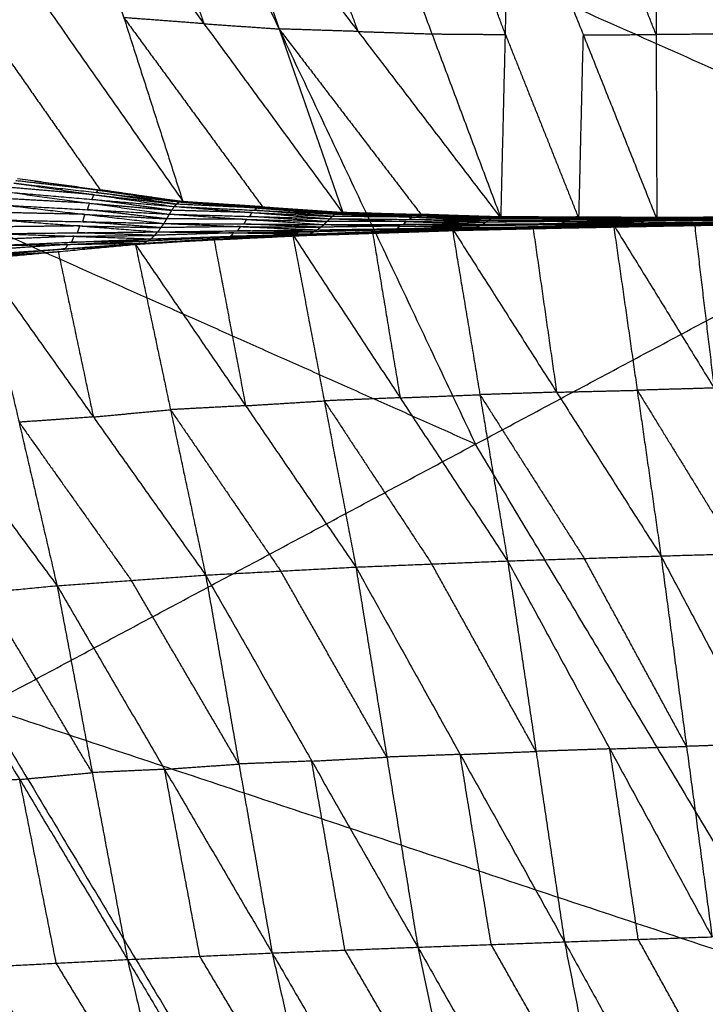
# Model space of a CAD drawing. Header units: millimetres. Extents: x -106 to 110, y -96 to 120.
# Tile 70 of 256: x -69.38 to -65.34, y -27.97 to -22.17. Entities that reach past the tile are written whole.
import ezdxf

# ---------------------------------------------------------------- set-up
doc = ezdxf.new("R2010")
doc.units = ezdxf.units.MM
doc.header["$MEASUREMENT"] = 0
doc.layers.add('Default', color=7, linetype='Continuous', true_color=0x000000)

msp = doc.modelspace()

# ---------------------------------------------------------------- linework, layer by layer
at = {"layer": 'Default'}
for points in [[(-66.9245, -16.5192, 4.6759), (-65.3635, -19.8197, 4.6759), (-63.8025, -23.1202, 4.6759)], [(-72.9889, -19.0312, 5.5886), (-68.3957, -21.0757, 5.1322), (-63.8025, -23.1202, 4.6759)], [(-70.0134, -20.9644, 0.2968), (-69.2177, -22.1001, 1.1482), (-68.422, -23.2357, 1.9995)], [(-69.1168, -21.0719, 0.1125), (-68.7694, -22.1538, 1.056), (-68.422, -23.2357, 1.9995)], [(-69.1168, -21.0719, 0.1125), (-68.297, -22.1894, 0.9796), (-67.4772, -23.307, 1.8467)], [(-68.6744, -21.1026, 0.0293), (-68.4857, -21.646, 0.5045), (-68.297, -22.1894, 0.9796)], [(-68.3957, -21.0757, 5.1322), (-67.5464, -22.8715, 5.1322), (-66.697, -24.6673, 5.1322)], [(-68.232, -21.1334, -0.0539), (-67.8546, -22.2202, 0.8964), (-67.4772, -23.307, 1.8467)], [(-68.232, -21.1334, -0.0539), (-67.3893, -22.2351, 0.8243), (-66.5467, -23.3369, 1.7025)], [(-67.7964, -21.1478, -0.1288), (-67.5929, -21.6915, 0.3478), (-67.3893, -22.2351, 0.8243)], [(-67.3608, -21.1622, -0.2036), (-66.9537, -22.2495, 0.7495), (-66.5467, -23.3369, 1.7025)], [(-66.5205, -22.253, 0.6818), (-66.724, -21.7093, 0.2052), (-66.9275, -21.1656, -0.2713)], [(-66.5467, -23.3369, 1.7025), (-66.5205, -22.253, 0.6818), (-66.4943, -21.169, -0.339)], [(-66.4943, -21.169, -0.339), (-66.0613, -22.2557, 0.6144), (-65.6283, -23.3423, 1.5677)], [(-65.6326, -22.2529, 0.5536), (-65.8491, -21.7095, 0.077), (-66.0656, -21.1662, -0.3997)], [(-65.6368, -21.1634, -0.4604), (-65.6326, -22.2529, 0.5536), (-65.6283, -23.3423, 1.5677)], [(-65.6368, -21.1634, -0.4604), (-65.1742, -22.2507, 0.4905), (-64.7115, -23.338, 1.4415)], [(-69.7044, -22.0328, 1.2294), (-69.3065, -22.6007, 1.655), (-68.9086, -23.1685, 2.0807)], [(-68.7694, -22.1538, 1.056), (-68.3595, -22.7126, 1.4896), (-67.9496, -23.2714, 1.9231)], [(-68.297, -22.1894, 0.9796), (-68.5332, -22.1716, 1.0178), (-68.7694, -22.1538, 1.056)], [(-68.297, -22.1894, 0.9796), (-68.0758, -22.2048, 0.938), (-67.8546, -22.2202, 0.8964)], [(-67.8546, -22.2202, 0.8964), (-67.4333, -22.7711, 1.3355), (-67.0119, -23.3219, 1.7746)], [(-67.3893, -22.2351, 0.8243), (-67.622, -22.2277, 0.8604), (-67.8546, -22.2202, 0.8964)], [(-67.3893, -22.2351, 0.8243), (-67.1715, -22.2423, 0.7869), (-66.9537, -22.2495, 0.7495)], [(-66.9537, -22.2495, 0.7495), (-66.7371, -22.2513, 0.7156), (-66.5205, -22.253, 0.6818)], [(-66.5205, -22.253, 0.6818), (-66.304, -22.7963, 1.1584), (-66.0875, -23.3396, 1.6351)], [(-66.0875, -23.3396, 1.6351), (-66.0744, -22.7976, 1.1247), (-66.0613, -22.2557, 0.6144)], [(-66.0613, -22.2557, 0.6144), (-65.8469, -22.2543, 0.584), (-65.6326, -22.2529, 0.5536)], [(-65.1742, -22.2507, 0.4905), (-65.4034, -22.2518, 0.5221), (-65.6326, -22.2529, 0.5536)], [(-66.697, -24.6673, 5.1322), (-68.9936, -23.6451, 5.3604), (-71.2902, -22.6228, 5.5886)], [(-69.5915, -26.2144, 5.5886), (-66.697, -24.6673, 5.1322), (-63.8025, -23.1202, 4.6759)], [(-69.4182, -23.1283, 2.0974), (-68.9451, -23.1973, 2.0132), (-68.4719, -23.2663, 1.9289)], [(-69.4182, -23.1283, 2.0974), (-68.9316, -23.1839, 2.0292), (-68.4451, -23.2396, 1.961)], [(-68.9202, -23.1704, 2.0614), (-69.1635, -23.1426, 2.0955), (-69.4068, -23.1148, 2.1297)], [(-69.3953, -23.1013, 2.1619), (-68.9202, -23.1704, 2.0614), (-68.4451, -23.2396, 1.961)], [(-69.3953, -23.1013, 2.1619), (-68.9086, -23.1685, 2.0807), (-68.422, -23.2357, 1.9995)], [(-69.4424, -23.1828, 2.0467), (-68.9715, -23.2473, 1.9823), (-68.5006, -23.3118, 1.9179)], [(-69.4424, -23.1828, 2.0467), (-68.9571, -23.2245, 1.9878), (-68.4719, -23.2663, 1.9289)], [(-68.9451, -23.1973, 2.0132), (-69.1877, -23.1764, 2.0426), (-69.4303, -23.1555, 2.0721)], [(-68.9571, -23.2245, 1.9878), (-68.9511, -23.2109, 2.0005), (-68.9451, -23.1973, 2.0132)], [(-68.9451, -23.1973, 2.0132), (-68.7018, -23.2251, 1.979), (-68.4585, -23.2529, 1.9449)], [(-68.9316, -23.1839, 2.0292), (-68.9259, -23.1772, 2.0453), (-68.9202, -23.1704, 2.0614)], [(-68.4585, -23.2529, 1.9449), (-68.6951, -23.2184, 1.9871), (-68.9316, -23.1839, 2.0292)], [(-68.9202, -23.1704, 2.0614), (-68.6768, -23.204, 2.0208), (-68.4335, -23.2376, 1.9803)], [(-68.4335, -23.2376, 1.9803), (-68.6711, -23.2031, 2.0305), (-68.9086, -23.1685, 2.0807)], [(-69.4654, -23.2592, 2.0262), (-68.999, -23.3128, 1.9776), (-68.5326, -23.3663, 1.9291)], [(-69.4654, -23.2592, 2.0262), (-68.983, -23.2855, 1.9721), (-68.5006, -23.3118, 1.9179)], [(-68.9715, -23.2473, 1.9823), (-69.2127, -23.2341, 2.0094), (-69.4539, -23.221, 2.0365)], [(-68.983, -23.2855, 1.9721), (-68.9773, -23.2664, 1.9772), (-68.9715, -23.2473, 1.9823)], [(-68.9715, -23.2473, 1.9823), (-68.7289, -23.2682, 1.9529), (-68.4863, -23.289, 1.9234)], [(-68.4863, -23.289, 1.9234), (-68.7217, -23.2568, 1.9556), (-68.9571, -23.2245, 1.9878)], [(-68.5006, -23.3118, 1.9179), (-68.4863, -23.289, 1.9234), (-68.4719, -23.2663, 1.9289)], [(-68.4719, -23.2663, 1.9289), (-68.4585, -23.2529, 1.9449), (-68.4451, -23.2396, 1.961)], [(-68.4719, -23.2663, 1.9289), (-68.0136, -23.3023, 1.8644), (-67.5553, -23.3384, 1.7999)], [(-68.4719, -23.2663, 1.9289), (-67.9986, -23.2887, 1.867), (-67.5253, -23.3111, 1.8051)], [(-67.9852, -23.2753, 1.883), (-68.2218, -23.2641, 1.914), (-68.4585, -23.2529, 1.9449)], [(-68.4451, -23.2396, 1.961), (-68.4335, -23.2376, 1.9803), (-68.422, -23.2357, 1.9995)], [(-68.4451, -23.2396, 1.961), (-67.9852, -23.2753, 1.883), (-67.5253, -23.3111, 1.8051)], [(-68.4451, -23.2396, 1.961), (-67.9719, -23.2696, 1.893), (-67.4988, -23.2996, 1.825)], [(-68.4335, -23.2376, 1.9803), (-68.2027, -23.2536, 1.9366), (-67.9719, -23.2696, 1.893)], [(-67.9604, -23.2676, 1.9123), (-68.1969, -23.2526, 1.9463), (-68.4335, -23.2376, 1.9803)], [(-68.422, -23.2357, 1.9995), (-67.9604, -23.2676, 1.9123), (-67.4988, -23.2996, 1.825)], [(-68.422, -23.2357, 1.9995), (-67.9496, -23.2714, 1.9231), (-67.4772, -23.307, 1.8467)], [(-67.5121, -23.3053, 1.815), (-67.742, -23.2874, 1.854), (-67.9719, -23.2696, 1.893)], [(-67.9604, -23.2676, 1.9123), (-67.7242, -23.2855, 1.8741), (-67.488, -23.3033, 1.8359)], [(-67.9496, -23.2714, 1.9231), (-67.955, -23.2695, 1.9177), (-67.9604, -23.2676, 1.9123)], [(-68.999, -23.3128, 1.9776), (-69.2381, -23.3077, 2.0046), (-69.4772, -23.3027, 2.0315)], [(-69.0107, -23.3563, 1.983), (-69.0049, -23.3345, 1.9803), (-68.999, -23.3128, 1.9776)], [(-68.999, -23.3128, 1.9776), (-68.7578, -23.3259, 1.9506), (-68.5166, -23.3391, 1.9235)], [(-68.5166, -23.3391, 1.9235), (-68.7498, -23.3123, 1.9478), (-68.983, -23.2855, 1.9721)], [(-68.5326, -23.3663, 1.9291), (-68.5166, -23.3391, 1.9235), (-68.5006, -23.3118, 1.9179)], [(-68.5006, -23.3118, 1.9179), (-68.0453, -23.3424, 1.8642), (-67.5899, -23.373, 1.8105)], [(-68.5006, -23.3118, 1.9179), (-68.028, -23.3251, 1.8589), (-67.5553, -23.3384, 1.7999)], [(-68.0136, -23.3023, 1.8644), (-68.2499, -23.2957, 1.8939), (-68.4863, -23.289, 1.9234)], [(-68.028, -23.3251, 1.8589), (-68.0208, -23.3137, 1.8616), (-68.0136, -23.3023, 1.8644)], [(-67.5726, -23.3557, 1.8052), (-67.8003, -23.3404, 1.832), (-68.028, -23.3251, 1.8589)], [(-68.0136, -23.3023, 1.8644), (-67.777, -23.3135, 1.8334), (-67.5403, -23.3247, 1.8025)], [(-67.9986, -23.2887, 1.867), (-67.9919, -23.282, 1.875), (-67.9852, -23.2753, 1.883)], [(-67.5403, -23.3247, 1.8025), (-67.7695, -23.3067, 1.8347), (-67.9986, -23.2887, 1.867)], [(-67.9852, -23.2753, 1.883), (-67.7486, -23.2903, 1.849), (-67.5121, -23.3053, 1.815)], [(-67.5553, -23.3384, 1.7999), (-67.5403, -23.3247, 1.8025), (-67.5253, -23.3111, 1.8051)], [(-67.0729, -23.3292, 1.7409), (-67.3066, -23.327, 1.7717), (-67.5403, -23.3247, 1.8025)], [(-67.5253, -23.3111, 1.8051), (-67.5121, -23.3053, 1.815), (-67.4988, -23.2996, 1.825)], [(-67.5253, -23.3111, 1.8051), (-67.0729, -23.3292, 1.7409), (-66.6205, -23.3474, 1.6767)], [(-67.5253, -23.3111, 1.8051), (-67.0584, -23.3205, 1.7419), (-66.5915, -23.3299, 1.6787)], [(-67.0451, -23.3147, 1.7519), (-67.2786, -23.31, 1.7835), (-67.5121, -23.3053, 1.815)], [(-67.4988, -23.2996, 1.825), (-67.488, -23.3033, 1.8359), (-67.4772, -23.307, 1.8467)], [(-67.4988, -23.2996, 1.825), (-67.0451, -23.3147, 1.7519), (-66.5915, -23.3299, 1.6787)], [(-67.4988, -23.2996, 1.825), (-67.0326, -23.3126, 1.7581), (-66.5665, -23.3256, 1.6912)], [(-67.4988, -23.2996, 1.825), (-67.0227, -23.3182, 1.7638), (-66.5467, -23.3369, 1.7025)], [(-67.0119, -23.3219, 1.7746), (-67.25, -23.3126, 1.8052), (-67.488, -23.3033, 1.8359)], [(-67.4772, -23.307, 1.8467), (-67.0119, -23.3219, 1.7746), (-66.5467, -23.3369, 1.7025)], [(-67.0584, -23.3205, 1.7419), (-67.0518, -23.3176, 1.7469), (-67.0451, -23.3147, 1.7519)], [(-66.606, -23.3386, 1.6777), (-66.8322, -23.3295, 1.7098), (-67.0584, -23.3205, 1.7419)], [(-67.0451, -23.3147, 1.7519), (-66.812, -23.3212, 1.7184), (-66.579, -23.3278, 1.685)], [(-66.579, -23.3278, 1.685), (-66.8058, -23.3202, 1.7215), (-67.0326, -23.3126, 1.7581)], [(-67.0227, -23.3182, 1.7638), (-67.0277, -23.3154, 1.7609), (-67.0326, -23.3126, 1.7581)], [(-66.5566, -23.3313, 1.6968), (-66.7896, -23.3247, 1.7303), (-67.0227, -23.3182, 1.7638)], [(-67.0227, -23.3182, 1.7638), (-67.0173, -23.3201, 1.7692), (-67.0119, -23.3219, 1.7746)], [(-66.5915, -23.3299, 1.6787), (-66.579, -23.3278, 1.685), (-66.5665, -23.3256, 1.6912)], [(-66.5665, -23.3256, 1.6912), (-66.5566, -23.3313, 1.6968), (-66.5467, -23.3369, 1.7025)], [(-66.5665, -23.3256, 1.6912), (-66.1161, -23.3291, 1.6219), (-65.6657, -23.3326, 1.5526)], [(-66.5665, -23.3256, 1.6912), (-66.1055, -23.3284, 1.6262), (-65.6445, -23.3311, 1.5613)], [(-66.5665, -23.3256, 1.6912), (-66.0974, -23.334, 1.6294), (-65.6283, -23.3423, 1.5677)], [(-69.0288, -23.3812, 1.9923), (-69.2655, -23.3838, 2.0208), (-69.5022, -23.3864, 2.0492)], [(-69.4889, -23.3462, 2.0369), (-69.0288, -23.3812, 1.9923), (-68.5688, -23.4161, 1.9476)], [(-69.4889, -23.3462, 2.0369), (-69.0107, -23.3563, 1.983), (-68.5326, -23.3663, 1.9291)], [(-69.0421, -23.4213, 2.0046), (-69.0355, -23.4012, 1.9984), (-69.0288, -23.3812, 1.9923)], [(-69.0288, -23.3812, 1.9923), (-68.7898, -23.3862, 1.9653), (-68.5507, -23.3912, 1.9384)], [(-68.5507, -23.3912, 1.9384), (-68.7807, -23.3737, 1.9607), (-69.0107, -23.3563, 1.983)], [(-68.5688, -23.4161, 1.9476), (-68.5507, -23.3912, 1.9384), (-68.5326, -23.3663, 1.9291)], [(-68.0809, -23.3851, 1.8768), (-68.3158, -23.3882, 1.9076), (-68.5507, -23.3912, 1.9384)], [(-68.5326, -23.3663, 1.9291), (-68.0809, -23.3851, 1.8768), (-67.6292, -23.404, 1.8245)], [(-68.5326, -23.3663, 1.9291), (-68.0612, -23.3697, 1.8698), (-67.5899, -23.373, 1.8105)], [(-68.0453, -23.3424, 1.8642), (-68.2809, -23.3407, 1.8939), (-68.5166, -23.3391, 1.9235)], [(-68.099, -23.41, 1.8861), (-68.0899, -23.3976, 1.8814), (-68.0809, -23.3851, 1.8768)], [(-68.0809, -23.3851, 1.8768), (-67.8452, -23.3868, 1.8472), (-67.6095, -23.3885, 1.8175)], [(-68.0612, -23.3697, 1.8698), (-68.0532, -23.356, 1.867), (-68.0453, -23.3424, 1.8642)], [(-67.6095, -23.3885, 1.8175), (-67.8354, -23.3791, 1.8437), (-68.0612, -23.3697, 1.8698)], [(-68.0453, -23.3424, 1.8642), (-67.8089, -23.3491, 1.8347), (-67.5726, -23.3557, 1.8052)], [(-67.6292, -23.404, 1.8245), (-67.6095, -23.3885, 1.8175), (-67.5899, -23.373, 1.8105)], [(-67.1413, -23.382, 1.7538), (-67.3754, -23.3852, 1.7856), (-67.6095, -23.3885, 1.8175)], [(-67.5899, -23.373, 1.8105), (-67.5726, -23.3557, 1.8052), (-67.5553, -23.3384, 1.7999)], [(-67.5899, -23.373, 1.8105), (-67.1221, -23.3719, 1.7484), (-66.6543, -23.3708, 1.6863)], [(-67.5899, -23.373, 1.8105), (-67.1413, -23.382, 1.7538), (-66.6926, -23.3909, 1.697)], [(-67.1048, -23.3546, 1.7431), (-67.3387, -23.3551, 1.7741), (-67.5726, -23.3557, 1.8052)], [(-67.5553, -23.3384, 1.7999), (-67.1048, -23.3546, 1.7431), (-66.6543, -23.3708, 1.6863)], [(-67.5553, -23.3384, 1.7999), (-67.0879, -23.3429, 1.7383), (-66.6205, -23.3474, 1.6767)], [(-67.1609, -23.3974, 1.7607), (-67.1511, -23.3897, 1.7572), (-67.1413, -23.382, 1.7538)], [(-67.1413, -23.382, 1.7538), (-66.9074, -23.3814, 1.7227), (-66.6735, -23.3809, 1.6916)], [(-67.1221, -23.3719, 1.7484), (-67.1135, -23.3632, 1.7458), (-67.1048, -23.3546, 1.7431)], [(-66.6735, -23.3809, 1.6916), (-66.8978, -23.3764, 1.72), (-67.1221, -23.3719, 1.7484)], [(-67.1048, -23.3546, 1.7431), (-66.8711, -23.3568, 1.7123), (-66.6374, -23.3591, 1.6815)], [(-67.0879, -23.3429, 1.7383), (-67.0804, -23.336, 1.7396), (-67.0729, -23.3292, 1.7409)], [(-66.6374, -23.3591, 1.6815), (-66.8626, -23.351, 1.7099), (-67.0879, -23.3429, 1.7383)], [(-67.0729, -23.3292, 1.7409), (-66.8394, -23.3339, 1.7093), (-66.606, -23.3386, 1.6777)], [(-66.834, -23.3961, 1.7515), (-66.359, -23.3846, 1.6791), (-65.8839, -23.3731, 1.6067)], [(-66.8082, -23.4015, 1.743), (-66.5836, -23.3931, 1.711), (-66.359, -23.3846, 1.6791)], [(-66.7824, -23.407, 1.7344), (-66.3331, -23.3901, 1.6706), (-65.8839, -23.3731, 1.6067)], [(-66.7824, -23.407, 1.7344), (-66.3097, -23.3959, 1.6651), (-65.837, -23.3849, 1.5958)], [(-66.7358, -23.4045, 1.7139), (-66.2864, -23.3947, 1.6548), (-65.837, -23.3849, 1.5958)], [(-66.7358, -23.4045, 1.7139), (-66.2652, -23.3951, 1.6473), (-65.7947, -23.3856, 1.5807)], [(-66.6926, -23.3909, 1.697), (-66.6735, -23.3809, 1.6916), (-66.6543, -23.3708, 1.6863)], [(-66.6926, -23.3909, 1.697), (-66.2242, -23.3839, 1.6324), (-65.7557, -23.3768, 1.5679)], [(-66.6926, -23.3909, 1.697), (-66.2437, -23.3883, 1.6389), (-65.7947, -23.3856, 1.5807)], [(-66.205, -23.3738, 1.6271), (-66.4392, -23.3773, 1.6594), (-66.6735, -23.3809, 1.6916)], [(-66.6543, -23.3708, 1.6863), (-66.6374, -23.3591, 1.6815), (-66.6205, -23.3474, 1.6767)], [(-66.6543, -23.3708, 1.6863), (-66.1878, -23.3666, 1.6229), (-65.7213, -23.3624, 1.5596)], [(-66.6543, -23.3708, 1.6863), (-66.205, -23.3738, 1.6271), (-65.7557, -23.3768, 1.5679)], [(-66.1709, -23.3549, 1.6181), (-66.4041, -23.357, 1.6498), (-66.6374, -23.3591, 1.6815)], [(-66.6205, -23.3474, 1.6767), (-66.606, -23.3386, 1.6777), (-66.5915, -23.3299, 1.6787)], [(-66.6205, -23.3474, 1.6767), (-66.1558, -23.3462, 1.6141), (-65.6911, -23.3451, 1.5515)], [(-66.6205, -23.3474, 1.6767), (-66.1709, -23.3549, 1.6181), (-65.7213, -23.3624, 1.5596)], [(-66.1413, -23.3375, 1.6151), (-66.3736, -23.3381, 1.6464), (-66.606, -23.3386, 1.6777)], [(-66.5915, -23.3299, 1.6787), (-66.1413, -23.3375, 1.6151), (-65.6911, -23.3451, 1.5515)], [(-66.5915, -23.3299, 1.6787), (-66.1286, -23.3312, 1.6157), (-65.6657, -23.3326, 1.5526)], [(-66.1161, -23.3291, 1.6219), (-66.3475, -23.3284, 1.6534), (-66.579, -23.3278, 1.685)], [(-66.0875, -23.3396, 1.6351), (-66.322, -23.3354, 1.666), (-66.5566, -23.3313, 1.6968)], [(-66.5467, -23.3369, 1.7025), (-66.0875, -23.3396, 1.6351), (-65.6283, -23.3423, 1.5677)], [(-66.359, -23.3846, 1.6791), (-66.289, -23.8729, 1.2992), (-66.219, -24.3611, 0.9193)], [(-66.3331, -23.3901, 1.6706), (-66.0968, -23.3845, 1.6359), (-65.8604, -23.379, 1.6012)], [(-66.2864, -23.3947, 1.6548), (-66.0511, -23.39, 1.6215), (-65.8158, -23.3852, 1.5883)], [(-65.8158, -23.3852, 1.5883), (-66.0405, -23.3902, 1.6178), (-66.2652, -23.3951, 1.6473)], [(-66.2437, -23.3883, 1.6389), (-66.0094, -23.3847, 1.6066), (-65.7752, -23.3812, 1.5743)], [(-66.2242, -23.3839, 1.6324), (-66.2146, -23.3788, 1.6298), (-66.205, -23.3738, 1.6271)], [(-65.7752, -23.3812, 1.5743), (-65.9997, -23.3825, 1.6034), (-66.2242, -23.3839, 1.6324)], [(-66.205, -23.3738, 1.6271), (-65.9717, -23.3717, 1.5954), (-65.7385, -23.3696, 1.5637)], [(-66.1878, -23.3666, 1.6229), (-66.1793, -23.3607, 1.6205), (-66.1709, -23.3549, 1.6181)], [(-65.7385, -23.3696, 1.5637), (-65.9631, -23.3681, 1.5933), (-66.1878, -23.3666, 1.6229)], [(-66.1709, -23.3549, 1.6181), (-65.9385, -23.3543, 1.5868), (-65.7062, -23.3537, 1.5555)], [(-66.1558, -23.3462, 1.6141), (-66.1485, -23.3418, 1.6146), (-66.1413, -23.3375, 1.6151)], [(-65.7062, -23.3537, 1.5555), (-65.931, -23.35, 1.5848), (-66.1558, -23.3462, 1.6141)], [(-66.1413, -23.3375, 1.6151), (-65.9099, -23.3382, 1.5836), (-65.6784, -23.3388, 1.552)], [(-66.1286, -23.3312, 1.6157), (-66.1224, -23.3302, 1.6188), (-66.1161, -23.3291, 1.6219)], [(-65.6784, -23.3388, 1.552), (-65.9035, -23.335, 1.5838), (-66.1286, -23.3312, 1.6157)], [(-66.1161, -23.3291, 1.6219), (-65.8856, -23.3305, 1.5894), (-65.6551, -23.3319, 1.5569)], [(-65.6551, -23.3319, 1.5569), (-65.8803, -23.3301, 1.5916), (-66.1055, -23.3284, 1.6262)], [(-66.0974, -23.334, 1.6294), (-66.1014, -23.3312, 1.6278), (-66.1055, -23.3284, 1.6262)], [(-65.6364, -23.3367, 1.5645), (-65.8669, -23.3354, 1.5969), (-66.0974, -23.334, 1.6294)], [(-66.0974, -23.334, 1.6294), (-66.0924, -23.3368, 1.6323), (-66.0875, -23.3396, 1.6351)], [(-65.8839, -23.3731, 1.6067), (-65.407, -23.3648, 1.5393), (-64.9301, -23.3565, 1.472)], [(-65.8839, -23.3731, 1.6067), (-65.8604, -23.379, 1.6012), (-65.837, -23.3849, 1.5958)], [(-65.8839, -23.3731, 1.6067), (-65.7439, -24.3496, 0.8469), (-65.6039, -25.3261, 0.087)], [(-65.8839, -23.3731, 1.6067), (-65.291, -24.3366, 0.7792), (-64.6982, -25.3, -0.0482)], [(-65.8604, -23.379, 1.6012), (-65.6337, -23.3719, 1.5703), (-65.407, -23.3648, 1.5393)], [(-65.3835, -23.3707, 1.5339), (-65.622, -23.3748, 1.5676), (-65.8604, -23.379, 1.6012)], [(-65.837, -23.3849, 1.5958), (-65.3835, -23.3707, 1.5339), (-64.9301, -23.3565, 1.472)], [(-65.837, -23.3849, 1.5958), (-65.3638, -23.3759, 1.5297), (-64.8906, -23.3668, 1.4636)], [(-65.837, -23.3849, 1.5958), (-65.8158, -23.3852, 1.5883), (-65.7947, -23.3856, 1.5807)], [(-65.3427, -23.3762, 1.5222), (-65.5792, -23.3807, 1.5552), (-65.8158, -23.3852, 1.5883)], [(-65.7947, -23.3856, 1.5807), (-65.3427, -23.3762, 1.5222), (-64.8906, -23.3668, 1.4636)], [(-65.7947, -23.3856, 1.5807), (-65.3248, -23.3769, 1.5161), (-64.8549, -23.3682, 1.4514)], [(-65.7947, -23.3856, 1.5807), (-65.7752, -23.3812, 1.5743), (-65.7557, -23.3768, 1.5679)], [(-65.3053, -23.3725, 1.5097), (-65.5402, -23.3769, 1.542), (-65.7752, -23.3812, 1.5743)], [(-65.7557, -23.3768, 1.5679), (-65.2887, -23.3694, 1.5044), (-64.8217, -23.3619, 1.4409)], [(-65.7557, -23.3768, 1.5679), (-65.7385, -23.3696, 1.5637), (-65.7213, -23.3624, 1.5596)], [(-65.7557, -23.3768, 1.5679), (-65.3053, -23.3725, 1.5097), (-64.8549, -23.3682, 1.4514)], [(-65.2715, -23.3622, 1.5002), (-65.505, -23.3659, 1.532), (-65.7385, -23.3696, 1.5637)], [(-65.7213, -23.3624, 1.5596), (-65.7062, -23.3537, 1.5555), (-65.6911, -23.3451, 1.5515)], [(-65.7213, -23.3624, 1.5596), (-65.2568, -23.3567, 1.4969), (-64.7923, -23.3509, 1.4342)], [(-65.7213, -23.3624, 1.5596), (-65.2715, -23.3622, 1.5002), (-64.8217, -23.3619, 1.4409)], [(-65.2417, -23.348, 1.4929), (-65.474, -23.3509, 1.5242), (-65.7062, -23.3537, 1.5555)], [(-65.6911, -23.3451, 1.5515), (-65.6784, -23.3388, 1.552), (-65.6657, -23.3326, 1.5526)], [(-65.6911, -23.3451, 1.5515), (-65.2287, -23.3413, 1.4897), (-64.7663, -23.3375, 1.4279)], [(-65.6911, -23.3451, 1.5515), (-65.2417, -23.348, 1.4929), (-64.7923, -23.3509, 1.4342)], [(-65.216, -23.335, 1.4903), (-65.4472, -23.3369, 1.5211), (-65.6784, -23.3388, 1.552)], [(-65.6657, -23.3326, 1.5526), (-65.205, -23.3304, 1.4909), (-64.7443, -23.3282, 1.4292)], [(-65.6657, -23.3326, 1.5526), (-65.6551, -23.3319, 1.5569), (-65.6445, -23.3311, 1.5613)], [(-65.6657, -23.3326, 1.5526), (-65.216, -23.335, 1.4903), (-64.7663, -23.3375, 1.4279)], [(-65.1944, -23.3297, 1.4952), (-65.4248, -23.3308, 1.5261), (-65.6551, -23.3319, 1.5569)], [(-65.6445, -23.3311, 1.5613), (-65.1851, -23.3296, 1.4989), (-64.7258, -23.328, 1.4365)], [(-65.6445, -23.3311, 1.5613), (-65.1944, -23.3297, 1.4952), (-64.7443, -23.3282, 1.4292)], [(-65.6445, -23.3311, 1.5613), (-65.6364, -23.3367, 1.5645), (-65.6283, -23.3423, 1.5677)], [(-65.6445, -23.3311, 1.5613), (-65.178, -23.3346, 1.5014), (-64.7115, -23.338, 1.4415)], [(-65.1699, -23.3402, 1.5046), (-65.4032, -23.3385, 1.5345), (-65.6364, -23.3367, 1.5645)], [(-65.6283, -23.3423, 1.5677), (-65.1699, -23.3402, 1.5046), (-64.7115, -23.338, 1.4415)], [(-65.407, -23.3648, 1.5393), (-65.349, -23.8507, 1.1593), (-65.291, -24.3366, 0.7792)], [(-65.3835, -23.3707, 1.5339), (-65.1469, -23.3662, 1.5008), (-64.9103, -23.3617, 1.4678)], [(-65.3638, -23.3759, 1.5297), (-65.3737, -23.3733, 1.5318), (-65.3835, -23.3707, 1.5339)], [(-65.3638, -23.3759, 1.5297), (-65.3532, -23.376, 1.5259), (-65.3427, -23.3762, 1.5222)], [(-69.0623, -23.442, 2.0211), (-69.2961, -23.4519, 2.0531), (-69.5299, -23.4617, 2.085)], [(-69.5154, -23.4266, 2.0616), (-69.0421, -23.4213, 2.0046), (-68.5688, -23.4161, 1.9476)], [(-69.5154, -23.4266, 2.0616), (-69.0623, -23.442, 2.0211), (-68.6092, -23.4575, 1.9807)], [(-69.0768, -23.4771, 2.0445), (-69.0695, -23.4596, 2.0328), (-69.0623, -23.442, 2.0211)], [(-69.0623, -23.442, 2.0211), (-68.8256, -23.4394, 1.9926), (-68.589, -23.4368, 1.9642)], [(-68.589, -23.4368, 1.9642), (-68.8155, -23.4291, 1.9844), (-69.0421, -23.4213, 2.0046)], [(-68.7014, -23.4897, 2.0711), (-68.2379, -23.4612, 1.9887), (-67.7744, -23.4326, 1.9062)], [(-68.6527, -23.4831, 2.0247), (-68.2135, -23.4578, 1.9655), (-67.7744, -23.4326, 1.9062)], [(-68.6527, -23.4831, 2.0247), (-68.1869, -23.4605, 1.9512), (-67.7212, -23.4379, 1.8778)], [(-68.6092, -23.4575, 1.9807), (-68.589, -23.4368, 1.9642), (-68.5688, -23.4161, 1.9476)], [(-68.6092, -23.4575, 1.9807), (-68.1413, -23.4425, 1.9143), (-67.6734, -23.4275, 1.8479)], [(-68.6092, -23.4575, 1.9807), (-68.1652, -23.4477, 1.9292), (-67.7212, -23.4379, 1.8778)], [(-68.1211, -23.4218, 1.8978), (-68.3551, -23.4293, 1.931), (-68.589, -23.4368, 1.9642)], [(-68.5688, -23.4161, 1.9476), (-68.099, -23.41, 1.8861), (-67.6292, -23.404, 1.8245)], [(-68.5688, -23.4161, 1.9476), (-68.1211, -23.4218, 1.8978), (-67.6734, -23.4275, 1.8479)], [(-68.2135, -23.4578, 1.9655), (-67.9807, -23.4465, 1.9287), (-67.7478, -23.4353, 1.892)], [(-68.1652, -23.4477, 1.9292), (-67.9313, -23.4402, 1.896), (-67.6973, -23.4327, 1.8628)], [(-68.1413, -23.4425, 1.9143), (-68.1312, -23.4322, 1.906), (-68.1211, -23.4218, 1.8978)], [(-67.6973, -23.4327, 1.8628), (-67.9193, -23.4376, 1.8886), (-68.1413, -23.4425, 1.9143)], [(-68.1211, -23.4218, 1.8978), (-67.8862, -23.4188, 1.867), (-67.6513, -23.4158, 1.8362)], [(-67.6513, -23.4158, 1.8362), (-67.8752, -23.4129, 1.8611), (-68.099, -23.41, 1.8861)], [(-67.7744, -23.4326, 1.9062), (-67.3042, -23.4144, 1.8289), (-66.834, -23.3961, 1.7515)], [(-67.7744, -23.4326, 1.9062), (-67.7478, -23.4353, 1.892), (-67.7212, -23.4379, 1.8778)], [(-67.7744, -23.4326, 1.9062), (-67.5882, -24.4121, 1.1511), (-67.4019, -25.3916, 0.396)], [(-67.7744, -23.4326, 1.9062), (-67.1411, -24.394, 1.0706), (-66.5077, -25.3554, 0.235)], [(-67.7478, -23.4353, 1.892), (-67.526, -23.4248, 1.8604), (-67.3042, -23.4144, 1.8289)], [(-67.2776, -23.417, 1.8146), (-67.5127, -23.4262, 1.8533), (-67.7478, -23.4353, 1.892)], [(-67.7212, -23.4379, 1.8778), (-67.2776, -23.417, 1.8146), (-66.834, -23.3961, 1.7515)], [(-67.7212, -23.4379, 1.8778), (-67.2518, -23.4225, 1.8061), (-66.7824, -23.407, 1.7344)], [(-67.7212, -23.4379, 1.8778), (-67.6973, -23.4327, 1.8628), (-67.6734, -23.4275, 1.8479)], [(-67.2279, -23.4172, 1.7912), (-67.4626, -23.425, 1.827), (-67.6973, -23.4327, 1.8628)], [(-67.6734, -23.4275, 1.8479), (-67.6513, -23.4158, 1.8362), (-67.6292, -23.404, 1.8245)], [(-67.6734, -23.4275, 1.8479), (-67.2046, -23.416, 1.7809), (-66.7358, -23.4045, 1.7139)], [(-67.6734, -23.4275, 1.8479), (-67.2279, -23.4172, 1.7912), (-66.7824, -23.407, 1.7344)], [(-67.1825, -23.4042, 1.7692), (-67.4169, -23.41, 1.8027), (-67.6513, -23.4158, 1.8362)], [(-67.6292, -23.404, 1.8245), (-67.1609, -23.3974, 1.7607), (-66.6926, -23.3909, 1.697)], [(-67.6292, -23.404, 1.8245), (-67.1825, -23.4042, 1.7692), (-66.7358, -23.4045, 1.7139)], [(-67.3042, -23.4144, 1.8289), (-67.2226, -23.9042, 1.4497), (-67.1411, -24.394, 1.0706)], [(-67.2776, -23.417, 1.8146), (-67.0429, -23.4093, 1.7788), (-66.8082, -23.4015, 1.743)], [(-67.2518, -23.4225, 1.8061), (-67.2647, -23.4197, 1.8104), (-67.2776, -23.417, 1.8146)], [(-67.2518, -23.4225, 1.8061), (-67.2399, -23.4199, 1.7986), (-67.2279, -23.4172, 1.7912)], [(-67.2279, -23.4172, 1.7912), (-66.9935, -23.4115, 1.7577), (-66.7591, -23.4057, 1.7242)], [(-67.2046, -23.416, 1.7809), (-67.1936, -23.4101, 1.775), (-67.1825, -23.4042, 1.7692)], [(-66.7591, -23.4057, 1.7242), (-66.9819, -23.4109, 1.7525), (-67.2046, -23.416, 1.7809)], [(-67.1825, -23.4042, 1.7692), (-66.9484, -23.401, 1.7373), (-66.7142, -23.3977, 1.7054)], [(-66.7142, -23.3977, 1.7054), (-66.9376, -23.3976, 1.7331), (-67.1609, -23.3974, 1.7607)], [(-66.834, -23.3961, 1.7515), (-66.8082, -23.4015, 1.743), (-66.7824, -23.407, 1.7344)], [(-66.834, -23.3961, 1.7515), (-66.6709, -24.3758, 0.9932), (-66.5077, -25.3554, 0.235)], [(-66.834, -23.3961, 1.7515), (-66.219, -24.3611, 0.9193), (-65.6039, -25.3261, 0.087)], [(-66.3331, -23.3901, 1.6706), (-66.5707, -23.3958, 1.7068), (-66.8082, -23.4015, 1.743)], [(-66.7824, -23.407, 1.7344), (-66.7591, -23.4057, 1.7242), (-66.7358, -23.4045, 1.7139)], [(-66.2864, -23.3947, 1.6548), (-66.5228, -23.4002, 1.6895), (-66.7591, -23.4057, 1.7242)], [(-66.7358, -23.4045, 1.7139), (-66.7142, -23.3977, 1.7054), (-66.6926, -23.3909, 1.697)], [(-66.2437, -23.3883, 1.6389), (-66.4789, -23.393, 1.6721), (-66.7142, -23.3977, 1.7054)], [(-66.3097, -23.3959, 1.6651), (-66.3214, -23.393, 1.6678), (-66.3331, -23.3901, 1.6706)], [(-66.3097, -23.3959, 1.6651), (-66.2981, -23.3953, 1.66), (-66.2864, -23.3947, 1.6548)], [(-66.2652, -23.3951, 1.6473), (-66.2545, -23.3917, 1.6431), (-66.2437, -23.3883, 1.6389)], [(-69.6107, -23.575, 2.246), (-69.1561, -23.5324, 2.1586), (-68.7014, -23.4897, 2.0711)], [(-69.5753, -23.5475, 2.173), (-69.114, -23.5153, 2.0988), (-68.6527, -23.4831, 2.0247)], [(-69.5753, -23.5475, 2.173), (-69.1384, -23.5186, 2.122), (-68.7014, -23.4897, 2.0711)], [(-69.0985, -23.49, 2.0665), (-69.3292, -23.5061, 2.1036), (-69.5598, -23.5222, 2.1407)], [(-69.5444, -23.4968, 2.1084), (-69.0768, -23.4771, 2.0445), (-68.6092, -23.4575, 1.9807)], [(-69.5444, -23.4968, 2.1084), (-69.0985, -23.49, 2.0665), (-68.6527, -23.4831, 2.0247)], [(-69.1384, -23.5186, 2.122), (-68.9077, -23.5025, 2.085), (-68.6771, -23.4864, 2.0479)], [(-69.114, -23.5153, 2.0988), (-69.1062, -23.5026, 2.0827), (-69.0985, -23.49, 2.0665)], [(-69.0985, -23.49, 2.0665), (-68.8647, -23.4801, 2.0346), (-68.6309, -23.4703, 2.0027)], [(-68.6309, -23.4703, 2.0027), (-68.8539, -23.4737, 2.0236), (-69.0768, -23.4771, 2.0445)], [(-68.7014, -23.4897, 2.0711), (-68.6771, -23.4864, 2.0479), (-68.6527, -23.4831, 2.0247)], [(-68.7014, -23.4897, 2.0711), (-68.4944, -24.4642, 1.3214), (-68.2874, -25.4387, 0.5717)], [(-68.7014, -23.4897, 2.0711), (-68.0517, -24.4407, 1.2335), (-67.4019, -25.3916, 0.396)], [(-68.2135, -23.4578, 1.9655), (-68.4453, -23.4721, 2.0067), (-68.6771, -23.4864, 2.0479)], [(-68.6771, -23.4864, 2.0479), (-68.4575, -23.4738, 2.0183), (-68.2379, -23.4612, 1.9887)], [(-68.6527, -23.4831, 2.0247), (-68.6309, -23.4703, 2.0027), (-68.6092, -23.4575, 1.9807)], [(-68.1652, -23.4477, 1.9292), (-68.3981, -23.459, 1.9659), (-68.6309, -23.4703, 2.0027)], [(-68.2379, -23.4612, 1.9887), (-68.1448, -23.9509, 1.6111), (-68.0517, -24.4407, 1.2335)], [(-68.1869, -23.4605, 1.9512), (-68.2002, -23.4592, 1.9583), (-68.2135, -23.4578, 1.9655)], [(-68.1869, -23.4605, 1.9512), (-68.1761, -23.4541, 1.9402), (-68.1652, -23.4477, 1.9292)], [(-69.1384, -23.5186, 2.122), (-69.3657, -23.54, 2.1658), (-69.593, -23.5613, 2.2095)], [(-69.593, -23.5613, 2.2095), (-69.3745, -23.5468, 2.184), (-69.1561, -23.5324, 2.1586)], [(-69.1561, -23.5324, 2.1586), (-69.0526, -24.0196, 1.7837), (-68.949, -24.5069, 1.4089)], [(-69.114, -23.5153, 2.0988), (-69.1262, -23.517, 2.1104), (-69.1384, -23.5186, 2.122)], [(-69.6107, -23.575, 2.246), (-69.3869, -24.5381, 1.505), (-69.1631, -25.5013, 0.764)], [(-69.6107, -23.575, 2.246), (-68.949, -24.5069, 1.4089), (-68.2874, -25.4387, 0.5717)], [(-70.4975, -23.6961, 2.4305), (-69.8303, -24.5987, 1.5972), (-69.1631, -25.5013, 0.764)], [(-66.219, -24.3611, 0.9193), (-66.4449, -24.3684, 0.9562), (-66.6709, -24.3758, 0.9932)], [(-66.219, -24.3611, 0.9193), (-65.9814, -24.3554, 0.8831), (-65.7439, -24.3496, 0.8469)], [(-65.291, -24.3366, 0.7792), (-65.5175, -24.3431, 0.8131), (-65.7439, -24.3496, 0.8469)], [(-65.7439, -24.3496, 0.8469), (-65.4475, -24.8313, 0.4331), (-65.151, -25.313, 0.0194)], [(-68.0517, -24.4407, 1.2335), (-67.8199, -24.4264, 1.1923), (-67.5882, -24.4121, 1.1511)], [(-67.1411, -24.394, 1.0706), (-67.3646, -24.403, 1.1108), (-67.5882, -24.4121, 1.1511)], [(-67.5882, -24.4121, 1.1511), (-67.2715, -24.8928, 0.7333), (-66.9548, -25.3735, 0.3155)], [(-67.1411, -24.394, 1.0706), (-66.906, -24.3849, 1.0319), (-66.6709, -24.3758, 0.9932)], [(-66.6709, -24.3758, 0.9932), (-66.3633, -24.8583, 0.5771), (-66.0558, -25.3407, 0.161)], [(-68.949, -24.5069, 1.4089), (-68.7217, -24.4855, 1.3652), (-68.4944, -24.4642, 1.3214)], [(-68.0517, -24.4407, 1.2335), (-68.273, -24.4524, 1.2775), (-68.4944, -24.4642, 1.3214)], [(-68.4944, -24.4642, 1.3214), (-68.1695, -24.9397, 0.9026), (-67.8446, -25.4151, 0.4838)], [(-68.949, -24.5069, 1.4089), (-69.168, -24.5225, 1.4569), (-69.3869, -24.5381, 1.505)], [(-69.3869, -24.5381, 1.505), (-69.0561, -25.0041, 1.0864), (-68.7252, -25.47, 0.6678)], [(-64.82, -27.7989, 5.1322), (-65.7585, -26.2331, 5.1322), (-66.697, -24.6673, 5.1322)], [(-65.6039, -25.3261, 0.087), (-65.151, -25.313, 0.0194), (-64.6982, -25.3, -0.0482)], [(-67.4019, -25.3916, 0.396), (-66.9548, -25.3735, 0.3155), (-66.5077, -25.3554, 0.235)], [(-66.5077, -25.3554, 0.235), (-66.0558, -25.3407, 0.161), (-65.6039, -25.3261, 0.087)], [(-66.5077, -25.3554, 0.235), (-66.3401, -26.478, -0.2347), (-66.1725, -27.6005, -0.7044)], [(-66.5077, -25.3554, 0.235), (-65.9054, -26.4632, -0.309), (-65.3031, -27.571, -0.8531)], [(-65.4535, -26.4485, -0.383), (-65.7547, -25.8946, -0.111), (-66.0558, -25.3407, 0.161)], [(-65.6039, -25.3261, 0.087), (-65.4535, -26.4485, -0.383), (-65.3031, -27.571, -0.8531)], [(-65.6039, -25.3261, 0.087), (-65.0163, -26.4341, -0.4505), (-64.4287, -27.5422, -0.9881)], [(-68.2874, -25.4387, 0.5717), (-67.8446, -25.4151, 0.4838), (-67.4019, -25.3916, 0.396)], [(-67.2193, -26.5117, -0.0721), (-67.532, -25.9634, 0.2059), (-67.8446, -25.4151, 0.4838)], [(-67.4019, -25.3916, 0.396), (-67.2193, -26.5117, -0.0721), (-67.0368, -27.6318, -0.5401)], [(-67.4019, -25.3916, 0.396), (-66.7872, -26.496, -0.1542), (-66.1725, -27.6005, -0.7044)], [(-66.3401, -26.478, -0.2347), (-66.6475, -25.9257, 0.0404), (-66.9548, -25.3735, 0.3155)], [(-69.1631, -25.5013, 0.764), (-68.7252, -25.47, 0.6678), (-68.2874, -25.4387, 0.5717)], [(-68.0913, -26.5523, 0.1068), (-68.4083, -26.0112, 0.3873), (-68.7252, -25.47, 0.6678)], [(-68.2874, -25.4387, 0.5717), (-68.0913, -26.5523, 0.1068), (-67.8952, -27.666, -0.3582)], [(-68.2874, -25.4387, 0.5717), (-67.6621, -26.5352, 0.0158), (-67.0368, -27.6318, -0.5401)], [(-70.018, -25.5826, 0.9726), (-69.5905, -25.542, 0.8683), (-69.1631, -25.5013, 0.764)], [(-69.1631, -25.5013, 0.764), (-68.9556, -26.603, 0.304), (-68.7481, -27.7047, -0.156)], [(-69.1631, -25.5013, 0.764), (-68.5291, -26.5836, 0.2029), (-67.8952, -27.666, -0.3582)], [(-70.018, -25.5826, 0.9726), (-69.3831, -26.6436, 0.4083), (-68.7481, -27.7047, -0.156)], [(-68.9556, -26.603, 0.304), (-69.2731, -26.0725, 0.5861), (-69.5905, -25.542, 0.8683)], [(-69.5915, -26.2144, 5.5886), (-67.5489, -29.6223, 5.5886), (-65.5063, -33.0301, 5.5886)], [(-69.5915, -26.2144, 5.5886), (-64.82, -27.7989, 5.1322), (-60.0485, -29.3833, 4.6759)], [(-65.9054, -26.4632, -0.309), (-65.6795, -26.4558, -0.346), (-65.4535, -26.4485, -0.383)], [(-65.0163, -26.4341, -0.4505), (-65.2349, -26.4413, -0.4168), (-65.4535, -26.4485, -0.383)], [(-67.6621, -26.5352, 0.0158), (-67.4407, -26.5235, -0.0281), (-67.2193, -26.5117, -0.0721)], [(-66.7872, -26.496, -0.1542), (-67.0033, -26.5039, -0.1132), (-67.2193, -26.5117, -0.0721)], [(-66.7872, -26.496, -0.1542), (-66.5637, -26.487, -0.1945), (-66.3401, -26.478, -0.2347)], [(-66.6047, -27.6162, -0.6223), (-66.6959, -27.0561, -0.3883), (-66.7872, -26.496, -0.1542)], [(-65.9054, -26.4632, -0.309), (-66.1228, -26.4706, -0.2719), (-66.3401, -26.478, -0.2347)], [(-65.7378, -27.5857, -0.7787), (-65.8216, -27.0245, -0.5439), (-65.9054, -26.4632, -0.309)], [(-68.5291, -26.5836, 0.2029), (-68.3102, -26.568, 0.1548), (-68.0913, -26.5523, 0.1068)], [(-67.6621, -26.5352, 0.0158), (-67.8767, -26.5438, 0.0613), (-68.0913, -26.5523, 0.1068)], [(-67.466, -27.6489, -0.4492), (-67.5641, -27.0921, -0.2167), (-67.6621, -26.5352, 0.0158)], [(-69.3831, -26.6436, 0.4083), (-69.1693, -26.6233, 0.3561), (-68.9556, -26.603, 0.304)], [(-68.5291, -26.5836, 0.2029), (-68.7424, -26.5933, 0.2534), (-68.9556, -26.603, 0.304)], [(-68.3217, -27.6853, -0.2571), (-68.4254, -27.1345, -0.0271), (-68.5291, -26.5836, 0.2029)], [(-69.3831, -26.6436, 0.4083), (-69.5928, -26.6544, 0.4643), (-69.8026, -26.6652, 0.5204)], [(-69.1676, -27.7263, -0.044), (-69.2754, -27.185, 0.1822), (-69.3831, -26.6436, 0.4083)], [(-67.0368, -27.6318, -0.5401), (-66.6047, -27.6162, -0.6223), (-66.1725, -27.6005, -0.7044)], [(-65.9361, -28.7942, -0.8663), (-66.2704, -28.2052, -0.7443), (-66.6047, -27.6162, -0.6223)], [(-66.1725, -27.6005, -0.7044), (-65.7378, -27.5857, -0.7787), (-65.3031, -27.571, -0.8531)], [(-66.1725, -27.6005, -0.7044), (-65.9361, -28.7942, -0.8663), (-65.6997, -29.9879, -1.0283)], [(-66.1725, -27.6005, -0.7044), (-65.519, -28.7816, -0.939), (-64.8654, -29.9627, -1.1735)], [(-65.0843, -28.7668, -1.0133), (-65.4111, -28.1763, -0.896), (-65.7378, -27.5857, -0.7787)], [(-68.7481, -27.7047, -0.156), (-68.3217, -27.6853, -0.2571), (-67.8952, -27.666, -0.3582)], [(-67.8952, -27.666, -0.3582), (-67.466, -27.6489, -0.4492), (-67.0368, -27.6318, -0.5401)], [(-67.8952, -27.666, -0.3582), (-67.6296, -28.8465, -0.5223), (-67.364, -30.0271, -0.6864)], [(-67.8952, -27.666, -0.3582), (-67.2142, -28.838, -0.6124), (-66.5332, -30.0099, -0.8665)], [(-66.785, -28.8209, -0.7033), (-67.1255, -28.2349, -0.5763), (-67.466, -27.6489, -0.4492)], [(-67.0368, -27.6318, -0.5401), (-66.785, -28.8209, -0.7033), (-66.5332, -30.0099, -0.8665)], [(-67.0368, -27.6318, -0.5401), (-66.3683, -28.8098, -0.7842), (-65.6997, -29.9879, -1.0283)], [(-69.5871, -27.7479, 0.0681), (-69.1676, -27.7263, -0.044), (-68.7481, -27.7047, -0.156)], [(-68.4714, -28.8712, -0.3204), (-68.8195, -28.2987, -0.1822), (-69.1676, -27.7263, -0.044)], [(-68.7481, -27.7047, -0.156), (-68.4714, -28.8712, -0.3204), (-68.1947, -30.0377, -0.4847)], [(-68.7481, -27.7047, -0.156), (-68.0561, -28.8659, -0.4212), (-67.364, -30.0271, -0.6864)], [(-67.6296, -28.8465, -0.5223), (-67.9756, -28.2659, -0.3897), (-68.3217, -27.6853, -0.2571)], [(-70.4145, -27.7954, 0.3177), (-69.717, -28.9169, 0.0294), (-69.0194, -30.0385, -0.2589)], [(-69.3033, -28.8932, -0.0954), (-69.652, -28.3324, 0.0488), (-70.0008, -27.7716, 0.1929)], [(-69.5871, -27.7479, 0.0681), (-69.3033, -28.8932, -0.0954), (-69.0194, -30.0385, -0.2589)], [(-69.5871, -27.7479, 0.0681), (-68.8909, -28.8928, -0.2083), (-68.1947, -30.0377, -0.4847)]]:
    msp.add_open_spline(points, degree=2, dxfattribs=at)

doc.saveas('drawing.dxf')
